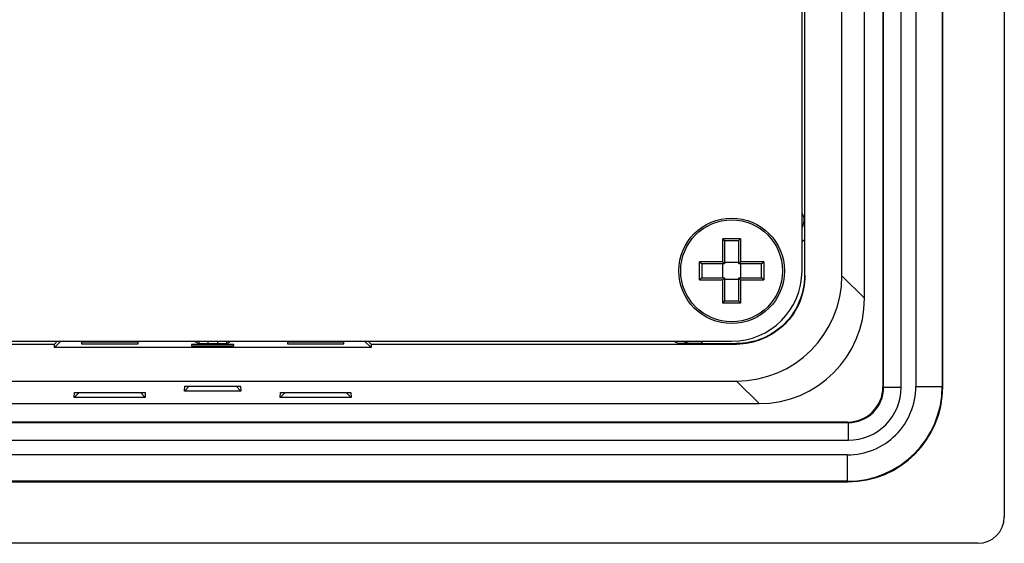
# Model space of a CAD drawing. Header units: millimetres. Extents: x 0 to 1189, y 0 to 841.
# Tile 32 of 50: x 1059 to 1115, y 383 to 413. Entities that reach past the tile are written whole.
import ezdxf

# ---------------------------------------------------------------- set-up
doc = ezdxf.new("R2010")
doc.units = ezdxf.units.MM
doc.header["$LTSCALE"] = 65.395
for name, color, linetype in [('FRONT_CASE_15_DM-SHAPE', 7, 'CONTINUOUS'), ('M3X8-SHAPE', 7, 'CONTINUOUS'), ('REAR_CASE-PC_15-SHAPE', 7, 'CONTINUOUS')]:
    doc.layers.add(name, color=color, linetype=linetype)

msp = doc.modelspace()

# ---------------------------------------------------------------- linework, layer by layer
at = {"layer": 'FRONT_CASE_15_DM-SHAPE', "color": 7, "linetype": 'Continuous'}
for p, q in [((1115.238, 682.546), (1115.238, 384.544)), ((1108.338, 675.145), (1108.338, 391.945)), ((1108.373, 391.91), (1108.373, 675.181)), ((1109.373, 391.91), (1109.373, 675.181)), ((1110.211, 675.119), (1110.211, 391.971)), ((1111.711, 675.119), (1111.711, 391.971)), ((1111.738, 391.944), (1111.738, 675.146)), ((1107.29, 396.984), (1107.29, 670.106)), ((1106.006, 398.268), (1106.006, 668.822)), ((1103.904, 398.274), (1103.904, 456.545)), ((1103.869, 401.56), (1103.738, 401.831)), ((1103.877, 400.324), (1103.877, 398.274)), ((1103.904, 398.274), (1103.877, 398.274)), ((1106.006, 398.268), (1107.29, 396.984)), ((926.238, 394.379), (1061.238, 394.379)), ((1061.238, 394.379), (1061.404, 394.545)), ((1061.238, 394.177), (1061.587, 394.526)), ((1061.238, 394.177), (1061.238, 394.379)), ((1079.238, 394.177), (1061.238, 394.177)), ((1061.587, 394.526), (1061.587, 394.545)), ((1069.215, 394.526), (1061.587, 394.526)), ((1065.995, 394.482), (1062.781, 394.482)), ((1062.781, 394.482), (1062.781, 394.402)), ((1062.781, 394.402), (1065.995, 394.402)), ((1065.995, 394.402), (1065.995, 394.482)), ((1071.445, 394.358), (1069.031, 394.358)), ((1069.031, 394.358), (1069.031, 394.281)), ((1069.031, 394.281), (1071.445, 394.281)), ((1069.215, 394.526), (1069.215, 394.545)), ((1069.215, 394.526), (1069.46, 394.403)), ((1069.959, 394.545), (1069.96, 394.395)), ((1070.516, 394.395), (1069.96, 394.395)), ((1070.517, 394.545), (1070.516, 394.395)), ((1071.261, 394.526), (1071.016, 394.403)), ((1071.261, 394.526), (1071.261, 394.545)), ((1078.889, 394.526), (1071.261, 394.526)), ((1071.445, 394.281), (1071.445, 394.358)), ((1077.695, 394.482), (1074.481, 394.482)), ((1074.481, 394.482), (1074.481, 394.402)), ((1074.481, 394.402), (1077.695, 394.402)), ((1077.695, 394.402), (1077.695, 394.482)), ((1078.889, 394.545), (1078.889, 394.526)), ((1079.238, 394.177), (1078.889, 394.526)), ((1079.238, 394.379), (1079.072, 394.545)), ((1079.238, 394.379), (1100.009, 394.379)), ((1079.238, 394.379), (1079.238, 394.177)), ((1097.978, 394.406), (1100.009, 394.406)), ((1100.009, 394.379), (1100.009, 394.406)), ((760.461, 392.277), (1100.015, 392.277)), ((1068.638, 391.709), (1068.651, 391.981)), ((1068.905, 391.981), (1068.638, 391.709)), ((1068.651, 391.981), (1071.825, 391.981)), ((1071.57, 391.981), (1071.838, 391.709)), ((1071.825, 391.981), (1071.838, 391.709)), ((1100.015, 392.277), (1101.299, 390.993)), ((1108.373, 391.91), (1108.338, 391.945)), ((1109.373, 391.91), (1108.373, 391.91)), ((1110.211, 391.971), (1111.711, 391.971)), ((1111.738, 391.944), (1111.711, 391.971)), ((1062.371, 391.336), (1062.384, 391.62)), ((1062.65, 391.62), (1062.371, 391.336)), ((1066.405, 391.336), (1062.371, 391.336)), ((1062.384, 391.62), (1066.392, 391.62)), ((1066.126, 391.62), (1066.405, 391.336)), ((1066.392, 391.62), (1066.405, 391.336)), ((1071.838, 391.709), (1068.638, 391.709)), ((1074.071, 391.336), (1074.084, 391.62)), ((1074.35, 391.62), (1074.071, 391.336)), ((1078.105, 391.336), (1074.071, 391.336)), ((1074.084, 391.62), (1078.092, 391.62)), ((1077.826, 391.62), (1078.105, 391.336)), ((1078.092, 391.62), (1078.105, 391.336)), ((1057.738, 390.993), (1101.299, 390.993)), ((754.102, 389.91), (1106.373, 389.91)), ((1106.338, 389.945), (754.138, 389.945)), ((1106.373, 389.91), (1106.338, 389.945)), ((1106.373, 388.91), (1106.373, 389.91)), ((754.102, 388.91), (1106.373, 388.91)), ((1106.312, 388.071), (754.164, 388.071)), ((1106.312, 388.071), (1106.312, 386.572)), ((754.137, 386.545), (1106.339, 386.545)), ((1106.312, 386.572), (754.164, 386.572)), ((1106.339, 386.545), (1106.312, 386.572)), ((1113.739, 383.045), (746.737, 383.045))]:
    msp.add_line(p, q, dxfattribs=at)
for centre, radius, start, end in [((1102.568, 401.56), 1.801, 310.5409, 316.6332), ((999.686, 394.164), 69.775, 0.19642, 0.31302), ((1140.784, 394.164), 69.768, 179.68698, 179.80359), ((1100.394, 402.885), 9.225, 244.7028, 246.6779), ((1096.741, 395.715), 1.802, 313.3662, 319.4594), ((1106.312, 391.971), 5.399, 270.0032, 359.9968), ((1106.312, 391.971), 3.899, 269.9965, 0.0035), ((1106.374, 391.909), 2.999, 269.9965, 0.0035), ((1106.374, 391.909), 1.999, 269.9843, 0.0157)]:
    msp.add_arc(centre, radius, start, end, dxfattribs=at)
for centre, major_axis, ratio, start_param, end_param in [((1099.998, 398.285), (-4.254, 4.254), 0.997265, -3.925621, -2.357564), ((1101.282, 397.001), (4.254, -4.254), 0.997265, -0.784029, 0.784029), ((1106.338, 391.945), (1.415, -1.415), 0.999695, -0.785246, 0.785246), ((1106.337, 391.946), (-3.82, 3.82), 0.999695, -3.926839, -2.356347), ((1113.737, 384.546), (1.062, -1.062), 0.998783, -0.784789, 0.784789)]:
    msp.add_ellipse(centre, major_axis=major_axis, ratio=ratio, start_param=start_param, end_param=end_param, dxfattribs=at)
for points in [[(1103.738, 400.992), (1103.823, 401.167), (1103.869, 401.366), (1103.869, 401.56)], [(1096.742, 394.414), (1096.936, 394.414), (1097.135, 394.46), (1097.31, 394.544)]]:
    msp.add_open_spline(points, degree=3, dxfattribs=at)
for points, knots in [([(1103.869, 401.56), (1103.87, 401.464), (1103.874, 401.052), (1103.877, 400.64), (1103.877, 400.324)], [0, 0, 0, 0, 0.233215, 1, 1, 1, 1]), ([(1103.904, 398.274), (1103.904, 397.767), (1103.701, 396.743), (1102.835, 395.448), (1101.54, 394.582), (1100.516, 394.379), (1100.009, 394.379)], [0, 0, 0, 0, 0.250099, 0.5, 0.749901, 1, 1, 1, 1]), ([(1103.877, 398.274), (1103.877, 397.771), (1103.676, 396.753), (1102.816, 395.467), (1101.53, 394.606), (1100.512, 394.406), (1100.009, 394.406)], [0, 0, 0, 0, 0.250101, 0.5, 0.749899, 1, 1, 1, 1]), ([(1069.96, 394.395), (1069.897, 394.395), (1069.781, 394.395), (1069.644, 394.396), (1069.555, 394.399), (1069.508, 394.399), (1069.479, 394.402), (1069.464, 394.401), (1069.46, 394.403)], [0, 0, 0, 0, 0.375554, 0.695812, 0.820116, 0.914235, 0.974864, 1, 1, 1, 1]), ([(1071.016, 394.403), (1071.012, 394.401), (1070.997, 394.402), (1070.968, 394.399), (1070.921, 394.399), (1070.831, 394.396), (1070.695, 394.395), (1070.579, 394.395), (1070.516, 394.395)], [0, 0, 0, 0, 0.025136, 0.085764, 0.179883, 0.304188, 0.624445, 1, 1, 1, 1]), ([(1097.978, 394.406), (1097.867, 394.406), (1097.455, 394.407), (1097.043, 394.411), (1096.742, 394.414)], [0, 0, 0, 0, 0.269337, 1, 1, 1, 1])]:
    msp.add_open_spline(points, degree=3, knots=knots, dxfattribs=at)
at = {"layer": 'M3X8-SHAPE', "color": 7, "linetype": 'Continuous'}
for p, q in [((1100.246, 400.375), (1099.229, 400.375)), ((1099.229, 399.054), (1099.229, 400.375)), ((1099.338, 400.248), (1099.338, 398.945)), ((1100.138, 400.245), (1099.338, 400.245)), ((1100.138, 398.945), (1100.138, 400.248)), ((1100.246, 400.375), (1100.246, 399.054)), ((1099.229, 399.054), (1097.907, 399.054)), ((1097.907, 398.037), (1097.907, 399.054)), ((1099.338, 398.945), (1098.035, 398.945)), ((1098.038, 398.945), (1098.038, 398.145)), ((1099.238, 399.045), (1099.229, 399.054)), ((1099.238, 398.145), (1099.238, 398.945)), ((1099.338, 399.045), (1100.138, 399.045)), ((1101.44, 398.945), (1100.138, 398.945)), ((1100.238, 399.045), (1100.246, 399.054)), ((1100.238, 398.945), (1100.238, 398.145)), ((1101.568, 399.054), (1100.246, 399.054)), ((1101.438, 398.145), (1101.438, 398.945)), ((1101.568, 399.054), (1101.568, 398.037)), ((1097.907, 398.037), (1099.229, 398.037)), ((1098.035, 398.145), (1099.338, 398.145)), ((1099.229, 398.037), (1099.238, 398.045)), ((1099.229, 396.715), (1099.229, 398.037)), ((1099.338, 398.145), (1099.338, 396.843)), ((1100.138, 398.045), (1099.338, 398.045)), ((1100.138, 398.145), (1101.44, 398.145)), ((1100.138, 396.843), (1100.138, 398.145)), ((1100.246, 398.037), (1100.238, 398.045)), ((1100.246, 398.037), (1101.568, 398.037)), ((1100.246, 398.037), (1100.246, 396.715)), ((1099.338, 396.845), (1100.138, 396.845)), ((1100.246, 396.715), (1099.229, 396.715))]:
    msp.add_line(p, q, dxfattribs=at)
for radius in [3, 2.896]:
    msp.add_circle((1099.738, 398.545), radius, dxfattribs=at)
for centre, radius, start, end in [((1098.399, 399.507), 1.202, 45.7224, 46.2818), ((1098.371, 399.479), 1.241, 44.2544, 45.7059), ((1101.104, 399.478), 1.242, 134.252, 135.7036), ((1101.077, 399.507), 1.202, 133.7136, 134.273), ((1098.776, 399.884), 1.202, 223.7136, 224.273), ((1098.805, 399.911), 1.242, 224.252, 225.7036), ((1100.671, 399.912), 1.242, 314.3045, 315.7559), ((1100.7, 399.884), 1.202, 315.7281, 316.2875), ((1098.776, 397.206), 1.202, 135.7224, 136.2818), ((1098.804, 397.178), 1.241, 134.2544, 135.7059), ((1100.671, 397.178), 1.242, 44.302, 45.7535), ((1100.7, 397.206), 1.202, 43.7193, 44.2787), ((1098.399, 397.583), 1.202, 313.7193, 314.2787), ((1098.371, 397.612), 1.242, 314.302, 315.7535), ((1101.104, 397.612), 1.242, 224.3045, 225.7559), ((1101.077, 397.583), 1.202, 225.7281, 226.2875)]:
    msp.add_arc(centre, radius, start, end, dxfattribs=at)
for points, knots in [([(1099.335, 400.256), (1099.331, 400.263), (1099.321, 400.277), (1099.296, 400.307), (1099.275, 400.33), (1099.26, 400.345)], [0, 0, 0, 0, 0.192168, 0.441327, 1, 1, 1, 1]), ([(1099.338, 400.248), (1099.338, 400.248), (1099.337, 400.251), (1099.336, 400.254), (1099.335, 400.256)], [0, 0, 0, 0, 0.172793, 1, 1, 1, 1]), ([(1100.138, 400.248), (1100.138, 400.248), (1100.138, 400.251), (1100.14, 400.254), (1100.141, 400.256)], [0, 0, 0, 0, 0.173172, 1, 1, 1, 1]), ([(1100.141, 400.256), (1100.145, 400.263), (1100.155, 400.277), (1100.179, 400.307), (1100.201, 400.33), (1100.216, 400.345)], [0, 0, 0, 0, 0.191757, 0.441229, 1, 1, 1, 1]), ([(1098.027, 398.948), (1098.02, 398.952), (1098.006, 398.962), (1097.976, 398.986), (1097.953, 399.008), (1097.938, 399.023)], [0, 0, 0, 0, 0.191757, 0.441229, 1, 1, 1, 1]), ([(1098.035, 398.945), (1098.035, 398.945), (1098.032, 398.946), (1098.029, 398.947), (1098.027, 398.948)], [0, 0, 0, 0, 0.173172, 1, 1, 1, 1]), ([(1099.338, 398.945), (1099.334, 398.949), (1099.317, 398.965), (1099.284, 398.999), (1099.254, 399.029), (1099.238, 399.045)], [0, 0, 0, 0, 0.106036, 0.508868, 1, 1, 1, 1]), ([(1100.138, 398.945), (1100.141, 398.949), (1100.158, 398.966), (1100.192, 398.999), (1100.222, 399.029), (1100.238, 399.045)], [0, 0, 0, 0, 0.106036, 0.508868, 1, 1, 1, 1]), ([(1101.538, 399.023), (1101.529, 399.014), (1101.51, 398.996), (1101.486, 398.976), (1101.468, 398.962), (1101.457, 398.953), (1101.448, 398.948), (1101.443, 398.945), (1101.44, 398.945)], [0, 0, 0, 0, 0.312316, 0.610351, 0.744259, 0.859765, 0.947733, 1, 1, 1, 1]), ([(1098.026, 398.142), (1098.02, 398.138), (1098.006, 398.128), (1097.976, 398.104), (1097.953, 398.082), (1097.938, 398.067)], [0, 0, 0, 0, 0.192168, 0.441327, 1, 1, 1, 1]), ([(1098.035, 398.145), (1098.035, 398.145), (1098.032, 398.145), (1098.029, 398.143), (1098.026, 398.142)], [0, 0, 0, 0, 0.172793, 1, 1, 1, 1]), ([(1099.238, 398.045), (1099.249, 398.056), (1099.275, 398.082), (1099.308, 398.116), (1099.33, 398.138), (1099.338, 398.145)], [0, 0, 0, 0, 0.330645, 0.780199, 1, 1, 1, 1]), ([(1100.238, 398.045), (1100.227, 398.056), (1100.201, 398.082), (1100.167, 398.115), (1100.145, 398.138), (1100.138, 398.145)], [0, 0, 0, 0, 0.330645, 0.780199, 1, 1, 1, 1]), ([(1101.538, 398.067), (1101.529, 398.076), (1101.51, 398.094), (1101.487, 398.115), (1101.469, 398.129), (1101.457, 398.137), (1101.448, 398.143), (1101.443, 398.145), (1101.44, 398.145)], [0, 0, 0, 0, 0.312045, 0.609624, 0.743259, 0.858778, 0.947197, 1, 1, 1, 1]), ([(1099.26, 396.745), (1099.269, 396.754), (1099.287, 396.773), (1099.307, 396.796), (1099.322, 396.814), (1099.33, 396.826), (1099.335, 396.835), (1099.338, 396.84), (1099.338, 396.843)], [0, 0, 0, 0, 0.312045, 0.609624, 0.743259, 0.858778, 0.947197, 1, 1, 1, 1]), ([(1100.216, 396.745), (1100.207, 396.754), (1100.189, 396.773), (1100.169, 396.796), (1100.155, 396.814), (1100.146, 396.826), (1100.141, 396.835), (1100.138, 396.84), (1100.138, 396.843)], [0, 0, 0, 0, 0.312316, 0.610351, 0.744259, 0.859765, 0.947733, 1, 1, 1, 1])]:
    msp.add_open_spline(points, degree=3, knots=knots, dxfattribs=at)
at = {"layer": 'REAR_CASE-PC_15-SHAPE', "color": 7, "linetype": 'Continuous'}
for p, q in [((1103.738, 398.545), (1103.738, 668.545)), ((760.738, 394.545), (1099.738, 394.545))]:
    msp.add_line(p, q, dxfattribs=at)
msp.add_arc((1099.738, 398.545), 4, 270, 0, dxfattribs=at)

doc.saveas('drawing.dxf')
